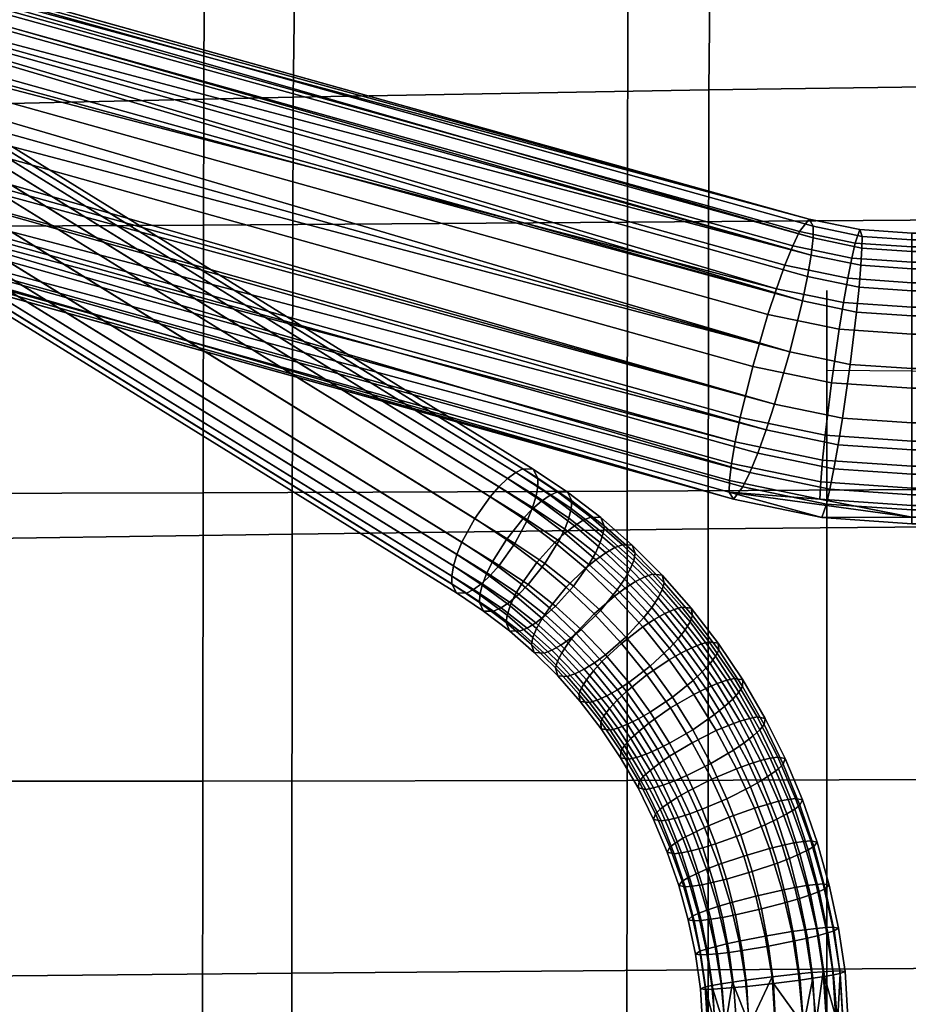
# Model space of a CAD drawing. Header units: millimetres. Extents: x -429 to 429, y -549 to 219.
# Tile 45 of 116: x -130 to -93, y -107 to -67. Entities that reach past the tile are written whole.
import ezdxf

# ---------------------------------------------------------------- set-up
doc = ezdxf.new("R2010")
doc.units = ezdxf.units.MM
doc.header["$MEASUREMENT"] = 0
doc.layers.add('sedak', color=7, linetype='Continuous', true_color=0x727272)
doc.layers.add('Výchozí', color=7, linetype='Continuous', true_color=0x000000)

msp = doc.modelspace()

# ---------------------------------------------------------------- meshes
at = {"layer": 'sedak'}
mesh = msp.add_polyface(dxfattribs=at)
corners = [(-122.32, -123.815, 351.701), (-122.325, -151.875, 351.289), (-139.806, -151.768, 353.009), (-139.798, -123.751, 353.314), (-104.837, -123.849, 350.43), (-104.84, -151.948, 349.929), (-87.358, -123.851, 349.455), (-87.36, -151.988, 348.878), (-69.882, -123.831, 348.739), (-69.883, -152.002, 348.1), (-122.313, -110.533, 352.325), (-139.789, -110.497, 353.887), (-104.833, -110.539, 351.094), (-87.355, -110.516, 350.149), (-69.881, -110.472, 349.455), (-122.304, -97.893, 353.288), (-139.775, -97.893, 354.8), (-104.827, -97.867, 352.093), (-87.352, -97.812, 351.174), (-69.879, -97.74, 350.498), (-122.291, -86.005, 354.635), (-139.756, -86.048, 356.099), (-104.819, -85.938, 353.475), (-87.347, -85.846, 352.578), (-69.877, -85.741, 351.915), (-122.274, -74.976, 356.412), (-139.731, -75.07, 357.827), (-104.808, -74.862, 355.284), (-87.341, -74.727, 354.408), (-69.873, -74.582, 353.753), (-122.251, -64.877, 358.658), (-139.698, -65.032, 360.025), (-104.793, -64.71, 357.562), (-87.332, -64.523, 356.702), (-69.869, -64.333, 356.053), (-122.217, -55.632, 361.387), (-139.652, -55.854, 362.705), (-135.53, -53.693, 419.095), (-152.345, -54.371, 420.592), (-152.701, -70.54, 419.146), (-135.818, -70.089, 417.517), (-118.644, -141.944, 421.274), (-135.91, -141.97, 423.044), (-135.911, -159.946, 424.527), (-118.645, -159.971, 422.681), (-118.641, -123.929, 419.887), (-135.905, -124.018, 421.579), (-118.634, -105.801, 418.523), (-135.894, -105.966, 420.133), (-118.618, -87.708, 417.221), (-135.872, -87.966, 418.746), (-118.582, -69.707, 416.089), (-118.356, -53.104, 417.799), (-101.494, -141.921, 419.783), (-101.495, -159.989, 421.111), (-101.492, -123.856, 418.476), (-101.488, -105.667, 417.195), (-101.478, -87.501, 415.982), (-101.455, -69.401, 414.946), (-101.282, -52.632, 416.775), (-84.573, -141.897, 418.587), (-84.573, -159.997, 419.838), (-84.572, -123.794, 417.36), (-84.569, -105.561, 416.162), (-84.563, -87.339, 415.035), (-84.55, -69.167, 414.091), (-84.42, -52.275, 416.023), (-67.655, -141.875, 417.649), (-67.656, -159.997, 418.827), (-67.655, -123.744, 416.498), (-67.654, -105.478, 415.379), (-67.651, -87.216, 414.333), (-67.644, -68.992, 413.474)]
mesh.append_faces([[corners[k] for k in face] for face in [(0, 1, 2, 3), (4, 5, 1, 0), (6, 7, 5, 4), (8, 9, 7, 6), (10, 0, 3, 11), (12, 4, 0, 10), (13, 6, 4, 12), (14, 8, 6, 13), (15, 10, 11, 16), (17, 12, 10, 15), (18, 13, 12, 17), (19, 14, 13, 18), (20, 15, 16, 21), (22, 17, 15, 20), (23, 18, 17, 22), (24, 19, 18, 23), (25, 20, 21, 26), (27, 22, 20, 25), (28, 23, 22, 27), (29, 24, 23, 28), (30, 25, 26, 31), (32, 27, 25, 30), (33, 28, 27, 32), (34, 29, 28, 33), (35, 30, 31, 36), (37, 38, 39, 40), (41, 42, 43, 44), (45, 46, 42, 41), (47, 48, 46, 45), (49, 50, 48, 47), (51, 40, 50, 49), (52, 37, 40, 51), (53, 41, 44, 54), (55, 45, 41, 53), (56, 47, 45, 55), (57, 49, 47, 56), (58, 51, 49, 57), (59, 52, 51, 58), (60, 53, 54, 61), (62, 55, 53, 60), (63, 56, 55, 62), (64, 57, 56, 63), (65, 58, 57, 64), (66, 59, 58, 65), (67, 60, 61, 68), (69, 62, 60, 67), (70, 63, 62, 69), (71, 64, 63, 70), (72, 65, 64, 71)]])
at = {"layer": 'Výchozí'}
mesh = msp.add_polyface(dxfattribs=at)
corners = [(-109.254, -91.716, 345.501), (-110.321, -90.892, 345.053), (-110.018, -90.754, 344.547), (-108.945, -91.587, 344.998), (-109.664, -91.701, 346.547), (-110.735, -90.881, 346.098), (-109.809, -91.357, 347.607), (-110.905, -90.526, 347.15), (-109.77, -91.053, 348.128), (-110.887, -90.21, 347.666), (-109.647, -90.672, 348.598), (-110.789, -89.812, 348.128), (-109.445, -90.235, 348.985), (-110.616, -89.356, 348.507), (-109.178, -89.771, 349.268), (-110.38, -88.871, 348.781), (-110.807, -89.751, 343.633), (-110.447, -89.409, 343.264), (-109.287, -90.188, 343.737), (-109.667, -90.515, 344.099), (-111.44, -90.145, 344.595), (-111.145, -90, 344.087), (-110.088, -89, 343.001), (-108.903, -89.795, 343.483), (-112.049, -89.768, 346.684), (-111.855, -90.136, 345.64), (-112.05, -89.439, 347.192), (-111.832, -88.552, 348.015), (-111.977, -89.026, 347.646), (-111.626, -88.047, 348.278), (-110.464, -86.17, 348.278), (-111.103, -87.073, 348.477), (-109.798, -87.935, 349.002), (-109.106, -87.068, 348.822), (-110.104, -85.76, 348.015), (-108.722, -86.675, 348.567), (-306.673, 37.294, 264.669), (-306.867, 37.662, 265.714), (-108.696, -85.034, 345.64), (-108.503, -85.402, 344.595), (-306.672, 36.966, 264.161), (-108.501, -85.73, 344.087), (-306.889, 36.078, 263.338), (-306.744, 36.553, 263.707), (-108.574, -86.143, 343.633), (-108.719, -86.618, 343.264), (-307.096, 35.574, 263.075), (-108.925, -87.122, 343.001), (-308.258, 33.696, 263.075), (-307.619, 34.599, 262.876), (-109.448, -88.097, 342.802), (-110.088, -89, 343.001), (-308.618, 33.287, 263.338), (-110.447, -89.409, 343.264), (-309.315, 32.696, 264.161), (-308.978, 32.946, 263.707), (-110.807, -89.751, 343.633), (-111.145, -90, 344.087), (-309.61, 32.551, 264.669), (-111.44, -90.145, 344.595), (-310.219, 32.928, 266.758), (-310.025, 32.561, 265.714), (-111.855, -90.136, 345.64), (-112.049, -89.768, 346.684), (-310.221, 33.257, 267.267), (-112.05, -89.439, 347.192), (-310.003, 34.144, 268.089), (-310.148, 33.67, 267.72), (-111.977, -89.026, 347.646), (-111.832, -88.552, 348.015), (-309.797, 34.649, 268.352), (-111.626, -88.047, 348.278), (-308.634, 36.527, 268.352), (-309.273, 35.624, 268.551), (-111.103, -87.073, 348.477), (-110.464, -86.17, 348.278), (-308.274, 36.936, 268.089), (-110.104, -85.76, 348.015), (-307.577, 37.527, 267.267), (-307.914, 37.277, 267.72), (-109.744, -85.419, 347.646), (-109.407, -85.17, 347.192), (-306.867, 37.662, 265.714), (-307.282, 37.672, 266.758), (-109.112, -85.025, 346.684), (-108.696, -85.034, 345.64)]
mesh.append_faces([[corners[k] for k in face] for face in [(0, 1, 2, 3), (4, 5, 1, 0), (6, 7, 5, 4), (8, 9, 7, 6), (10, 11, 9, 8), (12, 13, 11, 10), (14, 15, 13, 12), (16, 17, 18, 19), (20, 21, 2, 1), (21, 16, 19, 2), (17, 22, 23, 18), (24, 25, 5, 7), (26, 24, 7, 9), (27, 28, 11, 13), (29, 27, 13, 15), (28, 26, 9, 11), (30, 31, 32, 33), (34, 30, 33, 35), (31, 29, 15, 32), (1, 5, 25, 20), (36, 37, 38, 39), (40, 36, 39, 41), (42, 43, 44, 45), (46, 42, 45, 47), (43, 40, 41, 44), (48, 49, 50, 51), (52, 48, 51, 53), (54, 55, 56, 57), (58, 54, 57, 59), (55, 52, 53, 56), (49, 46, 47, 50), (60, 61, 62, 63), (64, 60, 63, 65), (66, 67, 68, 69), (70, 66, 69, 71), (67, 64, 65, 68), (72, 73, 74, 75), (76, 72, 75, 77), (78, 79, 80, 81), (82, 83, 84, 85), (83, 78, 81, 84), (79, 76, 77, 80), (73, 70, 71, 74), (61, 58, 59, 62)]])
mesh = msp.add_polyface(dxfattribs=at)
corners = [(-200.387, -56.88, 360.035), (-163.063, -67.315, 355.767), (-163.047, -68.044, 356.77), (-200.467, -57.582, 361.05), (-162.951, -68.555, 357.868), (-200.237, -55.995, 359.185), (-200.029, -54.989, 358.545), (-100.166, -82.91, 347.124), (-100.374, -83.916, 347.764), (-200.228, -58.379, 364.374), (-200.393, -58.345, 363.561), (-100.441, -86.279, 352.961), (-100.605, -85.502, 349.629), (-100.612, -85.984, 350.739), (-199.509, -52.885, 357.947), (-99.646, -80.806, 346.526), (-100.524, -84.8, 348.615), (-160.966, -59.121, 355.084), (-161.759, -61.118, 353.938), (-198.532, -49.677, 358.647), (-99.019, -78.66, 346.762), (-197.859, -47.917, 360.227), (-160.564, -58.344, 355.961), (-198.184, -48.715, 359.34), (-98.669, -77.598, 347.226), (-97.997, -75.838, 348.806), (-98.321, -76.636, 347.919), (-198.882, -50.739, 358.183), (-197.578, -47.328, 361.246), (-160.193, -57.78, 356.97), (-196.988, -46.932, 364.866), (-196.886, -47.145, 365.613), (-159.233, -57.67, 361.3), (-196.776, -47.875, 367.055), (-196.814, -47.46, 366.35), (-197.1, -46.823, 364.188), (-97.325, -74.733, 351.978), (-197.187, -46.812, 363.399), (-196.774, -48.383, 367.708), (-97.241, -76.211, 356.325), (-97.599, -78.102, 357.815), (-196.985, -50.307, 369.178), (-197.117, -51.018, 369.474), (-199.14, -57.115, 367.826), (-199.399, -57.564, 367.192), (-161.218, -67.105, 364.085), (-196.81, -48.969, 368.289), (-159.19, -59.817, 364.243), (-97.161, -75.509, 355.311), (-198.081, -54.586, 369.535), (-98.746, -82.352, 358.177), (-197.845, -53.863, 369.711), (-98.119, -80.206, 358.413), (-198.334, -55.293, 369.255), (-198.6, -55.964, 368.872), (-161.991, -68.445, 362.199), (-99.769, -85.174, 356.134), (-99.096, -83.414, 357.714), (-99.444, -84.376, 357.02), (-100.441, -86.279, 352.961), (-200.228, -58.379, 364.374), (-197.441, -52.436, 369.772)]
mesh.append_faces([[corners[k] for k in face] for face in [(0, 1, 2, 3), (3, 2, 4, 4), (5, 6, 7, 8), (9, 10, 11, 11), (11, 10, 4, 4), (2, 12, 13, 4), (6, 14, 15, 7), (1, 16, 12, 2), (8, 1, 5, 5), (17, 18, 19, 19), (15, 14, 18, 20), (21, 22, 17, 23), (19, 23, 17, 17), (24, 18, 17, 17), (24, 20, 18, 18), (22, 25, 26, 17), (14, 27, 18, 18), (22, 21, 28, 29), (30, 31, 32, 32), (33, 32, 34, 34), (35, 36, 37, 37), (33, 38, 39, 39), (40, 41, 42, 42), (43, 44, 45, 45), (46, 47, 38, 38), (37, 36, 29, 29), (39, 38, 47, 47), (48, 32, 33, 33), (36, 35, 32, 32), (39, 48, 33, 33), (40, 47, 41, 41), (49, 50, 51, 51), (50, 52, 51, 51), (53, 54, 45, 45), (55, 45, 44, 44), (56, 45, 55, 55), (50, 49, 53, 53), (57, 53, 45, 45), (56, 58, 45, 45), (59, 55, 60, 60), (61, 51, 52, 52), (52, 42, 61, 61)]])
mesh = msp.add_polyface(dxfattribs=at)
corners = [(93.096, -75.583, 353.973), (93.096, -75.311, 351.741), (0, -75.311, 351.741), (0, -75.583, 353.973), (-160.966, -59.121, 355.084), (-98.321, -76.636, 347.919), (-98.669, -77.598, 347.226), (-97.997, -75.838, 348.806), (-160.564, -58.344, 355.961), (-160.193, -57.78, 356.97), (-97.715, -75.248, 349.825), (-97.325, -74.733, 351.978), (-159.233, -57.67, 361.3), (-97.153, -75.027, 354.2), (-97.161, -75.509, 355.311), (-159.19, -59.817, 364.243), (-97.599, -78.102, 357.815), (-97.391, -77.095, 357.175), (-197.117, -51.018, 369.474), (-98.119, -80.206, 358.413), (-97.241, -76.211, 356.325), (-198.334, -55.293, 369.255), (-99.096, -83.414, 357.714), (-98.746, -82.352, 358.177), (-161.218, -67.105, 364.085), (-99.444, -84.376, 357.02), (-98.669, -77.598, 347.226), (-98.321, -76.636, 347.919), (-95.735, -77.17, 347.701), (-95.911, -78.168, 346.993), (-99.019, -78.66, 346.762), (-96.088, -79.266, 346.515), (-97.997, -75.838, 348.806), (-95.571, -76.339, 348.601), (-97.715, -75.248, 349.825), (-95.429, -75.721, 349.632), (-97.325, -74.733, 351.978), (-95.232, -75.165, 351.801), (-93.096, -77.351, 347.627), (-93.096, -78.36, 346.914), (-93.096, -75.88, 349.566), (-93.096, -76.508, 348.531), (-93.096, -75.311, 351.741), (-93.096, -79.47, 346.431), (-95.145, -75.442, 354.031), (-97.153, -75.027, 354.2), (-97.161, -75.509, 355.311), (-95.149, -75.925, 355.141), (-97.241, -76.211, 356.325), (-97.391, -77.095, 357.175), (-95.265, -77.535, 356.996), (-95.189, -76.635, 356.151), (-93.096, -76.066, 355.083), (-93.096, -75.583, 353.973), (-93.096, -77.683, 356.935), (-93.096, -76.779, 356.093), (-95.37, -78.562, 357.627), (-97.599, -78.102, 357.815), (-93.096, -78.718, 357.563), (-98.119, -80.206, 358.413), (-95.633, -80.719, 358.203), (-93.096, -79.47, 346.431), (-93.096, -78.36, 346.914), (0, -78.36, 346.914), (0, -79.47, 346.431), (-93.096, -77.351, 347.627), (-93.096, -76.508, 348.531), (0, -76.508, 348.531), (0, -77.351, 347.627), (-93.096, -75.88, 349.566), (0, -75.88, 349.566), (-93.096, -75.311, 351.741), (0, -75.311, 351.741), (-93.096, -75.583, 353.973), (-93.096, -76.066, 355.083), (0, -76.066, 355.083), (0, -75.583, 353.973), (-93.096, -76.779, 356.093), (0, -76.779, 356.093), (-93.096, -77.683, 356.935), (-93.096, -78.718, 357.563), (0, -78.718, 357.563), (0, -77.683, 356.935)]
mesh.append_faces([[corners[k] for k in face] for face in [(0, 1, 2, 3), (4, 5, 6, 6), (7, 8, 9, 10), (11, 10, 9, 9), (12, 13, 11, 11), (12, 14, 13, 13), (15, 16, 17, 17), (18, 19, 16, 16), (17, 20, 15, 15), (21, 22, 23, 23), (24, 25, 22, 22), (26, 27, 28, 29), (30, 26, 29, 31), (27, 32, 33, 28), (32, 34, 35, 33), (34, 36, 37, 35), (29, 28, 38, 39), (35, 40, 41, 33), (40, 35, 37, 42), (28, 33, 41, 38), (39, 43, 31, 29), (44, 37, 36, 45), (45, 46, 47, 44), (48, 49, 50, 51), (46, 48, 51, 47), (44, 47, 52, 53), (50, 54, 55, 51), (56, 50, 49, 57), (50, 56, 58, 54), (47, 51, 55, 52), (42, 37, 44, 53), (57, 59, 60, 56), (61, 62, 63, 64), (65, 66, 67, 68), (66, 69, 70, 67), (62, 65, 68, 63), (69, 71, 72, 70), (73, 74, 75, 76), (74, 77, 78, 75), (79, 80, 81, 82), (77, 79, 82, 78), (76, 72, 71, 73)]])
mesh = msp.add_polyface(dxfattribs=at)
corners = [(93.096, -80.893, 358.132), (93.096, -78.718, 357.563), (0, -78.718, 357.563), (0, -80.893, 358.132), (-162.951, -68.555, 357.868), (-100.612, -85.984, 350.739), (-100.441, -86.279, 352.961), (-163.063, -67.315, 355.767), (-100.374, -83.916, 347.764), (-100.524, -84.8, 348.615), (-161.991, -68.445, 362.199), (-100.05, -85.763, 355.115), (-99.769, -85.174, 356.134), (-100.441, -86.279, 352.961), (-96.807, -87.03, 352.654), (-100.441, -86.279, 352.961), (-100.612, -85.984, 350.739), (-100.605, -85.502, 349.629), (-100.524, -84.8, 348.615), (-96.849, -85.56, 348.304), (-96.89, -86.27, 349.315), (-93.096, -87.013, 350.318), (-96.774, -84.661, 347.459), (-100.374, -83.916, 347.764), (-96.668, -83.633, 346.829), (-100.166, -82.91, 347.124), (-93.096, -84.912, 347.357), (-93.096, -85.817, 348.199), (-93.096, -86.529, 349.209), (-96.405, -81.476, 346.252), (-99.646, -80.806, 346.526), (-99.019, -78.66, 346.762), (-96.088, -79.266, 346.515), (-93.096, -83.877, 346.729), (-93.096, -81.702, 346.159), (-93.096, -79.47, 346.431), (-98.119, -80.206, 358.413), (-98.746, -82.352, 358.177), (-95.95, -82.93, 357.941), (-95.633, -80.719, 358.203), (-99.096, -83.414, 357.714), (-99.444, -84.376, 357.02), (-96.303, -85.025, 356.755), (-96.127, -84.028, 357.462), (-99.769, -85.174, 356.134), (-96.467, -85.856, 355.854), (-100.05, -85.763, 355.115), (-96.61, -86.475, 354.824), (-100.441, -86.279, 352.961), (-96.807, -87.03, 352.654), (-95.37, -78.562, 357.627), (-93.096, -80.893, 358.132), (-93.096, -78.718, 357.563), (-93.096, -83.125, 357.861), (-93.096, -84.235, 357.378), (-93.096, -85.245, 356.665), (-93.096, -86.715, 354.725), (-93.096, -86.087, 355.76), (-93.096, -85.817, 348.199), (-93.096, -84.912, 347.357), (0, -84.912, 347.357), (0, -85.817, 348.199), (-93.096, -83.877, 346.729), (0, -83.877, 346.729), (-93.096, -86.529, 349.209), (0, -86.529, 349.209), (-93.096, -81.702, 346.159), (-93.096, -79.47, 346.431), (0, -79.47, 346.431), (0, -81.702, 346.159), (-93.096, -78.718, 357.563), (-93.096, -80.893, 358.132), (0, -80.893, 358.132), (0, -78.718, 357.563), (-93.096, -83.125, 357.861), (-93.096, -84.235, 357.378), (0, -84.235, 357.378), (0, -83.125, 357.861), (-93.096, -85.245, 356.665), (0, -85.245, 356.665), (-93.096, -86.087, 355.76), (-93.096, -86.715, 354.725), (0, -86.715, 354.725), (0, -86.087, 355.76)]
mesh.append_faces([[corners[k] for k in face] for face in [(0, 1, 2, 3), (4, 5, 6, 6), (7, 8, 9, 9), (10, 11, 12, 12), (10, 13, 11, 11), (14, 15, 16, 16), (17, 18, 19, 20), (20, 16, 17, 17), (20, 21, 16, 16), (22, 19, 18, 23), (24, 22, 23, 25), (19, 22, 26, 27), (20, 19, 27, 28), (29, 24, 25, 30), (30, 31, 32, 29), (22, 24, 33, 26), (21, 20, 28, 28), (24, 29, 34, 33), (34, 29, 32, 35), (36, 37, 38, 39), (40, 41, 42, 43), (37, 40, 43, 38), (41, 44, 45, 42), (44, 46, 47, 45), (46, 48, 49, 47), (50, 39, 51, 52), (51, 39, 38, 53), (38, 43, 54, 53), (43, 42, 55, 54), (45, 47, 56, 57), (42, 45, 57, 55), (58, 59, 60, 61), (59, 62, 63, 60), (64, 58, 61, 65), (66, 67, 68, 69), (62, 66, 69, 63), (70, 71, 72, 73), (74, 75, 76, 77), (75, 78, 79, 76), (80, 81, 82, 83), (78, 80, 83, 79), (71, 74, 77, 72)]])
mesh = msp.add_polyface(dxfattribs=at)
corners = [(-66.594, -339.781, 352.047), (-66.594, -77.744, 352.047), (-66.594, -335.815, 347.047), (-66.594, -208.5, 347.047), (-66.594, -81.185, 347.047), (-66.594, -339.025, 351.707), (-66.594, -338.303, 351.262), (-66.594, -337.64, 350.715), (-66.594, -337.058, 350.079), (-66.594, -336.575, 349.372), (-66.594, -336.204, 348.616), (-66.594, -335.951, 347.833), (-66.594, -81.182, 347.1), (-66.594, -81.079, 347.846), (-66.594, -80.873, 348.592), (-66.594, -80.562, 349.319), (-66.594, -80.15, 350.006), (-66.594, -79.646, 350.636), (-66.594, -79.065, 351.193), (-66.594, -78.425, 351.666), (-96.594, -142.879, 348.297), (-96.594, -142.879, 349.547), (-96.594, -142.879, 350.797), (-96.594, -142.879, 352.047), (-96.594, -208.562, 348.297), (-96.594, -208.562, 349.547), (-96.594, -208.562, 350.797), (-96.594, -208.562, 352.047), (-96.594, -274.245, 348.297), (-96.594, -274.245, 349.547), (-96.594, -274.245, 350.797), (-96.594, -274.245, 352.047), (-96.594, -339.927, 352.047), (-96.594, -80.954, 347.047), (-96.594, -123.553, 347.047), (-96.594, -166.151, 347.047), (-96.594, -208.749, 347.047), (-96.594, -251.348, 347.047), (-96.594, -293.946, 347.047), (-96.594, -336.544, 347.047), (-96.594, -336.608, 347.606), (-96.594, -336.728, 348.156), (-96.594, -336.901, 348.694), (-96.594, -337.126, 349.213), (-96.594, -337.4, 349.711), (-96.594, -337.721, 350.182), (-96.594, -338.49, 351.033), (-96.594, -339.173, 351.585), (-96.594, -77.677, 352.047), (-96.594, -78.241, 351.711), (-96.594, -78.766, 351.321), (-96.594, -79.208, 350.92), (-96.594, -79.608, 350.48), (-96.594, -79.962, 350.006), (-96.594, -80.267, 349.501), (-96.594, -80.527, 348.951), (-96.594, -80.728, 348.379), (-96.594, -80.868, 347.791), (-96.594, -80.945, 347.192), (-66.594, -335.815, 347.047), (-66.594, -81.185, 347.047), (-96.594, -336.544, 347.047), (-96.594, -80.954, 347.047), (-66.594, -208.5, 347.047), (-96.594, -293.946, 347.047), (-96.594, -251.348, 347.047), (-96.594, -208.749, 347.047), (-96.594, -166.151, 347.047), (-96.594, -123.553, 347.047)]
mesh.append_faces([[corners[k] for k in face] for face in [(3, 9, 10, 10), (3, 11, 2, 2), (10, 11, 3, 3), (16, 8, 9, 9), (5, 1, 0, 0), (8, 17, 7, 7), (7, 18, 6, 6), (6, 19, 5, 5), (3, 15, 9, 9), (3, 4, 12, 12), (3, 14, 15, 15), (3, 13, 14, 14), (3, 12, 13, 13), (8, 16, 17, 17), (5, 19, 1, 1), (6, 18, 19, 19), (7, 17, 18, 18), (9, 15, 16, 16), (25, 21, 20, 24), (26, 22, 21, 25), (27, 23, 22, 26), (29, 25, 24, 28), (30, 26, 25, 29), (31, 27, 26, 30), (20, 56, 57, 57), (55, 21, 54, 54), (55, 56, 20, 20), (58, 33, 34, 34), (34, 20, 57, 57), (35, 20, 34, 34), (58, 34, 57, 57), (20, 21, 55, 55), (22, 50, 51, 51), (23, 48, 49, 49), (49, 50, 23, 23), (22, 53, 21, 21), (54, 21, 53, 53), (50, 22, 23, 23), (53, 22, 52, 52), (52, 22, 51, 51), (24, 20, 35, 36), (24, 36, 37, 37), (37, 28, 24, 24), (28, 37, 38, 38), (40, 38, 39, 39), (41, 42, 28, 28), (40, 41, 28, 28), (40, 28, 38, 38), (42, 29, 28, 28), (45, 30, 29, 29), (42, 43, 29, 29), (30, 47, 31, 31), (43, 44, 29, 29), (29, 44, 45, 45), (31, 47, 32, 32), (30, 46, 47, 47), (30, 45, 46, 46), (64, 59, 61, 61), (60, 63, 67, 68), (63, 59, 64, 65), (63, 65, 66, 66), (60, 68, 62, 62), (63, 66, 67, 67)]])
mesh = msp.add_polyface(dxfattribs=at)
corners = [(-107.033, -89.853, 343.783), (-108.211, -88.929, 343.303), (-107.63, -87.992, 343.523), (-106.396, -88.959, 344.019), (-107.777, -90.678, 343.948), (-108.903, -89.795, 343.483), (-108.183, -91.052, 344.197), (-109.287, -90.188, 343.737), (-108.581, -91.362, 344.553), (-109.667, -90.515, 344.099), (-108.945, -91.587, 344.998), (-110.018, -90.754, 344.547), (-108.541, -88.877, 349.504), (-109.798, -87.935, 349.002), (-110.38, -88.871, 348.781), (-109.178, -89.771, 349.268), (-107.797, -88.052, 349.338), (-109.106, -87.068, 348.822), (-107.391, -87.678, 349.09), (-108.722, -86.675, 348.567), (-106.993, -87.368, 348.734), (-108.343, -86.348, 348.206), (-106.629, -87.143, 348.289), (-107.991, -86.109, 347.757), (-106.32, -87.013, 347.786), (-107.688, -85.971, 347.252), (-107.14, -91.994, 344.639), (-106.713, -91.643, 344.395), (-107.554, -92.285, 344.992), (-107.929, -92.495, 345.435), (-108.243, -92.614, 345.937), (-109.254, -91.716, 345.501), (-108.645, -92.592, 346.985), (-109.664, -91.701, 346.547), (-108.764, -92.259, 348.051), (-109.809, -91.357, 347.607), (-108.703, -91.968, 348.577), (-109.77, -91.053, 348.128), (-108.554, -91.603, 349.052), (-109.647, -90.672, 348.598), (-108.323, -91.187, 349.445), (-109.445, -90.235, 348.985), (-108.027, -90.746, 349.734), (-107.334, -89.899, 349.982), (-106.542, -89.119, 349.827), (-106.974, -93.474, 345.855), (-106.59, -93.281, 345.413), (-107.291, -93.581, 346.358), (-107.683, -93.551, 347.409), (-107.773, -93.229, 348.48), (-107.69, -92.951, 349.009), (-107.515, -92.605, 349.489), (-107.256, -92.211, 349.886), (-106.931, -91.795, 350.18), (-106.808, -94.304, 348.905), (-106.75, -94.613, 347.829), (-106.702, -94.041, 349.437), (-108.503, -85.402, 344.595), (-108.696, -85.034, 345.64), (-107.275, -85.982, 346.207), (-107.104, -86.337, 345.154), (-108.501, -85.73, 344.087), (-107.122, -86.653, 344.639), (-108.719, -86.618, 343.264), (-108.574, -86.143, 343.633), (-107.22, -87.051, 344.176), (-107.394, -87.507, 343.797), (-108.925, -87.122, 343.001), (-109.448, -88.097, 342.802), (-110.088, -89, 343.001), (-109.407, -85.17, 347.192), (-109.744, -85.419, 347.646), (-108.696, -85.034, 345.64), (-109.112, -85.025, 346.684), (-107.275, -85.982, 346.207), (-110.104, -85.76, 348.015)]
mesh.append_faces([[corners[k] for k in face] for face in [(0, 1, 2, 3), (4, 5, 1, 0), (6, 7, 5, 4), (8, 9, 7, 6), (10, 11, 9, 8), (12, 13, 14, 15), (16, 17, 13, 12), (18, 19, 17, 16), (20, 21, 19, 18), (22, 23, 21, 20), (24, 25, 23, 22), (26, 6, 4, 27), (28, 8, 6, 26), (29, 10, 8, 28), (30, 31, 10, 29), (32, 33, 31, 30), (34, 35, 33, 32), (36, 37, 35, 34), (38, 39, 37, 36), (40, 41, 39, 38), (42, 15, 41, 40), (43, 12, 15, 42), (44, 16, 12, 43), (45, 29, 28, 46), (47, 30, 29, 45), (48, 32, 30, 47), (49, 34, 32, 48), (50, 36, 34, 49), (51, 38, 36, 50), (52, 40, 38, 51), (53, 42, 40, 52), (54, 49, 48, 55), (56, 50, 49, 54), (57, 58, 59, 60), (61, 57, 60, 62), (63, 64, 65, 66), (64, 61, 62, 65), (67, 63, 66, 2), (68, 67, 2, 1), (69, 68, 1, 5), (70, 71, 21, 23), (72, 73, 25, 74), (73, 70, 23, 25), (71, 75, 19, 21)]])
mesh = msp.add_polyface(dxfattribs=at)
corners = [(-105.765, -87.373, 345.68), (-107.104, -86.337, 345.154), (-107.275, -85.982, 346.207), (-105.91, -87.029, 346.739), (-105.804, -87.677, 345.159), (-107.122, -86.653, 344.639), (-105.927, -88.058, 344.689), (-107.22, -87.051, 344.176), (-106.129, -88.495, 344.302), (-107.394, -87.507, 343.797), (-106.396, -88.959, 344.019), (-107.63, -87.992, 343.523), (-105.91, -87.029, 346.739), (-107.275, -85.982, 346.207), (-107.688, -85.971, 347.252), (-106.32, -87.013, 347.786), (-104.491, -88.503, 346.171), (-104.61, -88.17, 347.237), (-104.552, -88.794, 345.645), (-104.701, -89.158, 345.17), (-104.932, -89.574, 344.777), (-105.228, -90.015, 344.488), (-105.921, -90.863, 344.24), (-107.033, -89.853, 343.783), (-106.713, -91.643, 344.395), (-107.777, -90.678, 343.948), (-106.115, -88.767, 349.583), (-107.391, -87.678, 349.09), (-107.797, -88.052, 349.338), (-106.542, -89.119, 349.827), (-105.701, -88.477, 349.23), (-106.993, -87.368, 348.734), (-105.326, -88.266, 348.787), (-106.629, -87.143, 348.289), (-105.012, -88.148, 348.285), (-104.61, -88.17, 347.237), (-103.29, -89.721, 346.626), (-103.379, -89.399, 347.697), (-103.372, -89.999, 346.097), (-103.547, -90.345, 345.617), (-103.806, -90.739, 345.22), (-104.131, -91.155, 344.927), (-104.877, -91.953, 344.671), (-105.715, -92.683, 344.821), (-106.161, -93.011, 345.062), (-107.14, -91.994, 344.639), (-106.59, -93.281, 345.413), (-107.554, -92.285, 344.992), (-106.185, -90.998, 350.435), (-107.334, -89.899, 349.982), (-108.027, -90.746, 349.734), (-106.931, -91.795, 350.18), (-105.347, -90.267, 350.286), (-104.901, -89.939, 350.044), (-104.472, -89.67, 349.693), (-104.088, -89.476, 349.251), (-103.771, -89.369, 348.748), (-103.379, -89.399, 347.697), (-103.076, -92.416, 345.348), (-102.722, -92.027, 345.644), (-103.875, -93.158, 345.089), (-104.757, -93.834, 345.236), (-105.858, -92.957, 350.616), (-107.256, -92.211, 349.886), (-106.212, -93.346, 350.32), (-105.06, -92.215, 350.876), (-104.178, -91.539, 350.729), (-103.714, -91.237, 350.488), (-103.272, -90.99, 350.137), (-102.881, -90.816, 349.694), (-103.084, -92.89, 351.138), (-104.006, -93.508, 351.286)]
mesh.append_faces([[corners[k] for k in face] for face in [(0, 1, 2, 3), (4, 5, 1, 0), (6, 7, 5, 4), (8, 9, 7, 6), (10, 11, 9, 8), (12, 13, 14, 15), (16, 0, 3, 17), (18, 4, 0, 16), (19, 6, 4, 18), (20, 8, 6, 19), (21, 10, 8, 20), (22, 23, 10, 21), (24, 25, 23, 22), (26, 27, 28, 29), (30, 31, 27, 26), (32, 33, 31, 30), (34, 15, 33, 32), (35, 12, 15, 34), (36, 16, 17, 37), (38, 18, 16, 36), (39, 19, 18, 38), (40, 20, 19, 39), (41, 21, 20, 40), (42, 22, 21, 41), (43, 24, 22, 42), (44, 45, 24, 43), (46, 47, 45, 44), (48, 49, 50, 51), (52, 29, 49, 48), (53, 26, 29, 52), (54, 30, 26, 53), (55, 32, 30, 54), (56, 34, 32, 55), (57, 35, 34, 56), (58, 41, 40, 59), (60, 42, 41, 58), (61, 43, 42, 60), (62, 51, 63, 64), (65, 48, 51, 62), (66, 52, 48, 65), (67, 53, 52, 66), (68, 54, 53, 67), (69, 55, 54, 68), (70, 66, 65, 71)]])
mesh = msp.add_polyface(dxfattribs=at)
corners = [(0, -330.129, 349.705), (0, -329.708, 351.913), (90.378, -329.708, 351.913), (90.378, -330.129, 349.705), (0, -330.686, 348.63), (90.378, -330.686, 348.63), (0, -332.425, 346.891), (0, -331.465, 347.671), (90.378, -331.465, 347.671), (90.378, -332.425, 346.891), (0, -330.686, 355.197), (0, -331.465, 356.156), (90.378, -331.465, 356.156), (90.378, -330.686, 355.197), (0, -329.708, 351.913), (0, -330.129, 354.122), (90.378, -330.129, 354.122), (90.378, -329.708, 351.913), (0, -332.425, 356.935), (90.378, -332.425, 356.935), (0, -329.708, 351.913), (0, -330.129, 349.705), (-90.378, -330.129, 349.705), (-90.378, -329.708, 351.913), (0, -330.686, 348.63), (-90.378, -330.686, 348.63), (0, -331.465, 347.671), (0, -332.425, 346.891), (-90.378, -332.425, 346.891), (-90.378, -331.465, 347.671), (0, -332.425, 356.935), (0, -331.465, 356.156), (-90.378, -331.465, 356.156), (-90.378, -332.425, 356.935), (0, -330.686, 355.197), (0, -330.129, 354.122), (-90.378, -330.129, 354.122), (-90.378, -330.686, 355.197), (0, -329.708, 351.913), (-90.378, -329.708, 351.913), (-98.595, -331.367, 350.199), (-98.46, -330.925, 352.4), (-94.445, -330.01, 352.034), (-94.513, -330.437, 349.828), (-102.462, -332.895, 350.81), (-102.263, -332.428, 353.001), (-98.558, -331.918, 349.122), (-94.495, -330.992, 348.752), (-102.407, -333.439, 349.731), (-98.442, -332.68, 348.156), (-94.436, -331.767, 347.791), (-98.251, -333.61, 347.365), (-94.34, -332.719, 347.009), (-97.446, -332.53, 356.581), (-97.073, -333.433, 357.338), (-93.748, -332.675, 357.035), (-93.935, -331.73, 356.262), (-97.787, -331.802, 355.643), (-94.107, -330.963, 355.307), (-98.077, -331.289, 354.585), (-94.253, -330.417, 354.237), (-101.7, -332.721, 355.158), (-101.274, -333.18, 356.194), (-98.46, -330.925, 352.4), (-94.445, -330.01, 352.034), (-102.263, -332.428, 353.001), (-90.378, -329.708, 351.913), (-90.378, -330.129, 349.705), (-90.378, -330.686, 348.63), (-90.378, -332.425, 346.891), (-90.378, -331.465, 347.671), (-90.378, -331.465, 356.156), (-90.378, -332.425, 356.935), (-90.378, -330.686, 355.197), (-90.378, -330.129, 354.122), (-90.378, -329.708, 351.913), (-100.612, -85.984, 350.739), (-93.096, -87.013, 350.318), (-96.807, -87.03, 352.654), (-93.096, -87.284, 352.55), (-96.61, -86.475, 354.824), (-96.807, -87.03, 352.654), (-93.096, -87.284, 352.55), (-93.096, -86.715, 354.725), (-93.096, -87.284, 352.55), (-93.096, -87.013, 350.318), (0, -87.013, 350.318), (0, -87.284, 352.55), (-93.096, -86.529, 349.209), (0, -86.529, 349.209), (-93.096, -86.715, 354.725), (-93.096, -87.284, 352.55), (0, -87.284, 352.55), (0, -86.715, 354.725)]
mesh.append_faces([[corners[k] for k in face] for face in [(0, 1, 2, 3), (4, 0, 3, 5), (6, 7, 8, 9), (7, 4, 5, 8), (10, 11, 12, 13), (14, 15, 16, 17), (15, 10, 13, 16), (11, 18, 19, 12), (20, 21, 22, 23), (21, 24, 25, 22), (26, 27, 28, 29), (24, 26, 29, 25), (30, 31, 32, 33), (34, 35, 36, 37), (35, 38, 39, 36), (31, 34, 37, 32), (40, 41, 42, 43), (44, 45, 41, 40), (46, 40, 43, 47), (48, 44, 40, 46), (49, 46, 47, 50), (51, 49, 50, 52), (53, 54, 55, 56), (57, 53, 56, 58), (59, 57, 58, 60), (61, 62, 57, 59), (63, 59, 60, 64), (65, 61, 59, 63), (66, 67, 43, 42), (67, 68, 47, 43), (69, 52, 50, 70), (68, 70, 50, 47), (71, 56, 55, 72), (73, 74, 60, 58), (74, 75, 64, 60), (73, 58, 56, 71), (76, 77, 78, 78), (77, 79, 78, 78), (80, 81, 82, 83), (84, 85, 86, 87), (85, 88, 89, 86), (90, 91, 92, 93)]])
mesh = msp.add_polyface(dxfattribs=at)
corners = [(-102.127, -91.069, 347.06), (-103.29, -89.721, 346.626), (-103.379, -89.399, 347.697), (-102.184, -90.76, 348.135), (-102.232, -91.332, 346.527), (-103.372, -89.999, 346.097), (-102.434, -91.658, 346.045), (-103.547, -90.345, 345.617), (-102.722, -92.027, 345.644), (-103.806, -90.739, 345.22), (-102.563, -90.721, 349.19), (-103.771, -89.369, 348.748), (-104.088, -89.476, 349.251), (-102.881, -90.816, 349.694), (-102.184, -90.76, 348.135), (-103.379, -89.399, 347.697), (-101.051, -92.497, 347.453), (-101.076, -92.202, 348.534), (-101.18, -92.744, 346.918), (-101.408, -93.048, 346.434), (-101.725, -93.391, 346.032), (-102.107, -93.751, 345.735), (-103.076, -92.416, 345.348), (-102.955, -94.434, 345.475), (-103.875, -93.158, 345.089), (-102.605, -92.616, 350.896), (-103.714, -91.237, 350.488), (-104.178, -91.539, 350.729), (-103.084, -92.89, 351.138), (-102.152, -92.393, 350.543), (-103.272, -90.99, 350.137), (-101.756, -92.237, 350.099), (-101.438, -92.156, 349.592), (-101.076, -92.202, 348.534), (-100.068, -93.998, 347.807), (-100.059, -93.72, 348.891), (-100.22, -94.227, 347.27), (-100.474, -94.508, 346.785), (-100.817, -94.823, 346.383), (-101.225, -95.152, 346.086), (-102.12, -95.774, 345.827), (-103.078, -96.333, 345.978), (-103.877, -95.053, 345.622), (-102.072, -94.316, 351.512), (-104.006, -93.508, 351.286), (-103.031, -94.875, 351.664), (-101.579, -94.07, 351.268), (-101.118, -93.872, 350.912), (-100.718, -93.736, 350.464), (-100.403, -93.667, 349.955), (-100.059, -93.72, 348.891), (-99.181, -95.564, 348.12), (-99.138, -95.306, 349.208), (-99.355, -95.774, 347.583), (-99.634, -96.029, 347.097), (-100.002, -96.314, 346.695), (-100.436, -96.611, 346.399), (-101.372, -97.169, 346.145), (-102.139, -96.31, 352.007), (-103.925, -95.497, 351.405), (-103.075, -96.868, 351.753), (-101.148, -95.812, 351.85), (-100.644, -95.595, 351.602), (-100.176, -95.422, 351.242), (-99.774, -95.304, 350.791), (-99.463, -95.248, 350.278), (-99.138, -95.306, 349.208), (-98.619, -96.9, 350.561), (-98.926, -96.945, 351.078), (-98.315, -96.959, 349.486)]
mesh.append_faces([[corners[k] for k in face] for face in [(0, 1, 2, 3), (4, 5, 1, 0), (6, 7, 5, 4), (8, 9, 7, 6), (10, 11, 12, 13), (14, 15, 11, 10), (16, 0, 3, 17), (18, 4, 0, 16), (19, 6, 4, 18), (20, 8, 6, 19), (21, 22, 8, 20), (23, 24, 22, 21), (25, 26, 27, 28), (29, 30, 26, 25), (31, 13, 30, 29), (32, 10, 13, 31), (33, 14, 10, 32), (34, 16, 17, 35), (36, 18, 16, 34), (37, 19, 18, 36), (38, 20, 19, 37), (39, 21, 20, 38), (40, 23, 21, 39), (41, 42, 23, 40), (43, 28, 44, 45), (46, 25, 28, 43), (47, 29, 25, 46), (48, 31, 29, 47), (49, 32, 31, 48), (50, 33, 32, 49), (51, 34, 35, 52), (53, 36, 34, 51), (54, 37, 36, 53), (55, 38, 37, 54), (56, 39, 38, 55), (57, 40, 39, 56), (58, 45, 59, 60), (61, 43, 45, 58), (62, 46, 43, 61), (63, 47, 46, 62), (64, 48, 47, 63), (65, 49, 48, 64), (66, 50, 49, 65), (67, 65, 64, 68), (69, 66, 65, 67)]])
mesh = msp.add_polyface(dxfattribs=at)
corners = [(-105.22, -94.135, 345.477), (-106.161, -93.011, 345.062), (-105.715, -92.683, 344.821), (-104.757, -93.834, 345.236), (-105.662, -94.382, 345.828), (-106.59, -93.281, 345.413), (-106.054, -94.557, 346.271), (-106.974, -93.474, 345.855), (-106.372, -94.651, 346.775), (-107.291, -93.581, 346.358), (-106.75, -94.613, 347.829), (-107.683, -93.551, 347.409), (-106.5, -93.715, 349.92), (-107.515, -92.605, 349.489), (-107.69, -92.951, 349.009), (-106.702, -94.041, 349.437), (-106.212, -93.346, 350.32), (-107.256, -92.211, 349.886), (-103.877, -95.053, 345.622), (-103.875, -93.158, 345.089), (-102.955, -94.434, 345.475), (-104.356, -95.327, 345.864), (-104.809, -95.55, 346.217), (-105.205, -95.705, 346.662), (-105.522, -95.786, 347.168), (-105.885, -95.74, 348.227), (-105.909, -95.446, 349.307), (-106.808, -94.304, 348.905), (-105.781, -95.199, 349.842), (-105.552, -94.895, 350.327), (-105.236, -94.552, 350.728), (-104.854, -94.192, 351.026), (-105.858, -92.957, 350.616), (-104.006, -93.508, 351.286), (-105.06, -92.215, 350.876), (-103.571, -96.578, 346.223), (-103.078, -96.333, 345.978), (-104.032, -96.776, 346.579), (-104.432, -96.913, 347.026), (-104.747, -96.981, 347.536), (-105.091, -96.929, 348.6), (-105.082, -96.651, 349.684), (-104.93, -96.421, 350.22), (-104.676, -96.141, 350.706), (-104.333, -95.826, 351.108), (-103.925, -95.497, 351.405), (-103.031, -94.875, 351.664), (-103.335, -98.057, 346.91), (-102.867, -97.883, 346.55), (-103.736, -98.174, 347.361), (-104.048, -98.23, 347.874), (-104.373, -98.173, 348.944), (-104.33, -97.914, 350.032), (-104.156, -97.704, 350.569), (-103.877, -97.45, 351.055), (-103.508, -97.165, 351.457), (-103.075, -96.868, 351.753), (-103.425, -99.534, 348.182), (-103.119, -99.489, 347.665), (-103.73, -99.475, 349.258), (-103.654, -99.239, 350.35), (-103.458, -99.05, 350.887), (-103.156, -98.823, 351.373)]
mesh.append_faces([[corners[k] for k in face] for face in [(0, 1, 2, 3), (4, 5, 1, 0), (6, 7, 5, 4), (8, 9, 7, 6), (10, 11, 9, 8), (12, 13, 14, 15), (16, 17, 13, 12), (18, 3, 19, 20), (21, 0, 3, 18), (22, 4, 0, 21), (23, 6, 4, 22), (24, 8, 6, 23), (25, 10, 8, 24), (26, 27, 10, 25), (28, 15, 27, 26), (29, 12, 15, 28), (30, 16, 12, 29), (31, 32, 16, 30), (33, 34, 32, 31), (35, 21, 18, 36), (37, 22, 21, 35), (38, 23, 22, 37), (39, 24, 23, 38), (40, 25, 24, 39), (41, 26, 25, 40), (42, 28, 26, 41), (43, 29, 28, 42), (44, 30, 29, 43), (45, 31, 30, 44), (46, 33, 31, 45), (47, 37, 35, 48), (49, 38, 37, 47), (50, 39, 38, 49), (51, 40, 39, 50), (52, 41, 40, 51), (53, 42, 41, 52), (54, 43, 42, 53), (55, 44, 43, 54), (56, 45, 44, 55), (57, 50, 49, 58), (59, 51, 50, 57), (60, 52, 51, 59), (61, 53, 52, 60), (62, 54, 53, 61)]])
mesh = msp.add_polyface(dxfattribs=at)
corners = [(-102.362, -97.666, 346.302), (-103.078, -96.333, 345.978), (-102.12, -95.774, 345.827), (-101.372, -97.169, 346.145), (-102.867, -97.883, 346.55), (-103.571, -96.578, 346.223), (-98.391, -97.195, 348.394), (-99.181, -95.564, 348.12), (-99.138, -95.306, 349.208), (-98.315, -96.959, 349.486), (-98.586, -97.383, 347.856), (-99.355, -95.774, 347.583), (-98.888, -97.611, 347.37), (-99.634, -96.029, 347.097), (-99.281, -97.864, 346.97), (-100.002, -96.314, 346.695), (-99.737, -98.127, 346.676), (-100.436, -96.611, 346.399), (-100.712, -98.618, 346.427), (-101.73, -99.053, 346.592), (-102.244, -99.241, 346.845), (-102.717, -99.39, 347.209), (-103.335, -98.057, 346.91), (-103.119, -99.489, 347.665), (-103.736, -98.174, 347.361), (-102.763, -98.57, 351.774), (-103.508, -97.165, 351.457), (-103.877, -97.45, 351.055), (-103.156, -98.823, 351.373), (-102.307, -98.307, 352.067), (-103.075, -96.868, 351.753), (-101.332, -97.816, 352.316), (-102.139, -96.31, 352.007), (-100.314, -97.381, 352.151), (-101.148, -95.812, 351.85), (-99.8, -97.193, 351.898), (-100.644, -95.595, 351.602), (-99.327, -97.044, 351.534), (-100.176, -95.422, 351.242), (-98.926, -96.945, 351.078), (-99.774, -95.304, 350.791), (-97.704, -98.876, 348.627), (-97.597, -98.666, 349.722), (-97.92, -99.041, 348.089), (-98.243, -99.239, 347.604), (-98.658, -99.459, 347.205), (-99.134, -99.686, 346.914), (-100.143, -100.108, 346.673), (-101.186, -100.48, 346.846), (-102.846, -100.448, 351.17), (-103.458, -99.05, 350.887), (-103.654, -99.239, 350.35), (-103.061, -100.613, 350.632), (-102.522, -100.249, 351.655), (-102.108, -100.03, 352.054), (-101.631, -99.803, 352.345), (-100.622, -99.38, 352.587), (-99.58, -99.009, 352.413), (-99.058, -98.849, 352.155), (-98.582, -98.724, 351.786), (-98.182, -98.642, 351.325), (-97.88, -98.608, 350.804), (-98.619, -96.9, 350.561), (-97.597, -98.666, 349.722), (-98.315, -96.959, 349.486), (-97.128, -100.583, 348.82), (-96.992, -100.402, 349.918), (-97.361, -100.723, 348.282), (-98.429, -100.542, 352.371), (-98.956, -100.673, 352.633), (-97.95, -100.44, 351.996), (-97.552, -100.374, 351.531), (-97.256, -100.348, 351.005), (-96.992, -100.402, 349.918)]
mesh.append_faces([[corners[k] for k in face] for face in [(0, 1, 2, 3), (4, 5, 1, 0), (6, 7, 8, 9), (10, 11, 7, 6), (12, 13, 11, 10), (14, 15, 13, 12), (16, 17, 15, 14), (18, 3, 17, 16), (19, 0, 3, 18), (20, 4, 0, 19), (21, 22, 4, 20), (23, 24, 22, 21), (25, 26, 27, 28), (29, 30, 26, 25), (31, 32, 30, 29), (33, 34, 32, 31), (35, 36, 34, 33), (37, 38, 36, 35), (39, 40, 38, 37), (41, 6, 9, 42), (43, 10, 6, 41), (44, 12, 10, 43), (45, 14, 12, 44), (46, 16, 14, 45), (47, 18, 16, 46), (48, 19, 18, 47), (49, 50, 51, 52), (53, 28, 50, 49), (54, 25, 28, 53), (55, 29, 25, 54), (56, 31, 29, 55), (57, 33, 31, 56), (58, 35, 33, 57), (59, 37, 35, 58), (60, 39, 37, 59), (61, 62, 39, 60), (63, 64, 62, 61), (65, 41, 42, 66), (67, 43, 41, 65), (68, 58, 57, 69), (70, 59, 58, 68), (71, 60, 59, 70), (72, 61, 60, 71), (73, 63, 61, 72)]])
mesh = msp.add_polyface(dxfattribs=at)
corners = [(-101.707, -100.639, 347.104), (-102.244, -99.241, 346.845), (-101.73, -99.053, 346.592), (-101.186, -100.48, 346.846), (-102.183, -100.764, 347.473), (-102.717, -99.39, 347.209), (-102.584, -100.846, 347.934), (-103.119, -99.489, 347.665), (-102.885, -100.881, 348.455), (-103.425, -99.534, 348.182), (-103.169, -100.823, 349.537), (-103.73, -99.475, 349.258), (-103.061, -100.613, 350.632), (-103.654, -99.239, 350.35), (-100.732, -101.927, 347.061), (-100.143, -100.108, 346.673), (-99.67, -101.619, 346.878), (-101.259, -102.059, 347.323), (-101.737, -102.161, 347.698), (-102.136, -102.226, 348.163), (-102.432, -102.253, 348.689), (-102.696, -102.198, 349.776), (-102.56, -102.018, 350.874), (-102.326, -101.877, 351.412), (-102.846, -100.448, 351.17), (-101.983, -101.71, 351.896), (-102.522, -100.249, 351.655), (-101.55, -101.525, 352.293), (-102.108, -100.03, 352.054), (-101.055, -101.334, 352.581), (-101.631, -99.803, 352.345), (-100.018, -100.981, 352.816), (-100.622, -99.38, 352.587), (-100.364, -103.402, 347.237), (-99.286, -103.157, 347.046), (-100.895, -103.505, 347.505), (-101.375, -103.585, 347.884), (-101.771, -103.635, 348.354), (-102.061, -103.654, 348.883), (-102.308, -103.607, 349.976), (-102.146, -103.459, 351.076), (-101.897, -103.345, 351.615), (-101.538, -103.209, 352.097), (-101.089, -103.06, 352.492), (-100.579, -102.908, 352.777), (-99.517, -102.626, 353.005), (-100.62, -104.947, 347.644), (-100.086, -104.87, 347.372), (-101.1, -105.006, 348.028), (-101.494, -105.042, 348.502), (-101.78, -105.055, 349.034), (-102.011, -105.017, 350.132), (-101.829, -104.904, 351.234), (-101.568, -104.817, 351.772), (-101.196, -104.715, 352.253), (-100.733, -104.602, 352.646), (-100.211, -104.488, 352.929), (-99.131, -104.276, 353.15), (-100.95, -106.244, 352.366), (-101.331, -106.313, 351.886), (-100.478, -106.17, 352.758), (-99.947, -106.093, 353.038)]
mesh.append_faces([[corners[k] for k in face] for face in [(0, 1, 2, 3), (4, 5, 1, 0), (6, 7, 5, 4), (8, 9, 7, 6), (10, 11, 9, 8), (12, 13, 11, 10), (14, 3, 15, 16), (17, 0, 3, 14), (18, 4, 0, 17), (19, 6, 4, 18), (20, 8, 6, 19), (21, 10, 8, 20), (22, 12, 10, 21), (23, 24, 12, 22), (25, 26, 24, 23), (27, 28, 26, 25), (29, 30, 28, 27), (31, 32, 30, 29), (33, 14, 16, 34), (35, 17, 14, 33), (36, 18, 17, 35), (37, 19, 18, 36), (38, 20, 19, 37), (39, 21, 20, 38), (40, 22, 21, 39), (41, 23, 22, 40), (42, 25, 23, 41), (43, 27, 25, 42), (44, 29, 27, 43), (45, 31, 29, 44), (46, 35, 33, 47), (48, 36, 35, 46), (49, 37, 36, 48), (50, 38, 37, 49), (51, 39, 38, 50), (52, 40, 39, 51), (53, 41, 40, 52), (54, 42, 41, 53), (55, 43, 42, 54), (56, 44, 43, 55), (57, 45, 44, 56), (58, 54, 53, 59), (60, 55, 54, 58), (61, 56, 55, 60)]])
mesh = msp.add_polyface(dxfattribs=at)
corners = [(-97.704, -100.891, 347.798), (-98.243, -99.239, 347.604), (-97.92, -99.041, 348.089), (-97.361, -100.723, 348.282), (-98.137, -101.076, 347.401), (-98.658, -99.459, 347.205), (-98.632, -101.266, 347.113), (-99.134, -99.686, 346.914), (-99.67, -101.619, 346.878), (-100.143, -100.108, 346.673), (-98.956, -100.673, 352.633), (-99.58, -99.009, 352.413), (-100.622, -99.38, 352.587), (-100.018, -100.981, 352.816), (-96.657, -102.324, 348.974), (-97.128, -100.583, 348.82), (-96.992, -100.402, 349.918), (-96.495, -102.176, 350.074), (-96.906, -102.438, 348.436), (-97.265, -102.573, 347.953), (-97.715, -102.722, 347.558), (-98.225, -102.875, 347.273), (-99.286, -103.157, 347.046), (-98.439, -102.381, 352.813), (-99.517, -102.626, 353.005), (-97.908, -102.277, 352.546), (-98.429, -100.542, 352.371), (-97.428, -102.198, 352.167), (-97.95, -100.44, 351.996), (-97.032, -102.147, 351.697), (-97.552, -100.374, 351.531), (-96.742, -102.128, 351.167), (-97.256, -100.348, 351.005), (-96.495, -102.176, 350.074), (-96.992, -100.402, 349.918), (-96.298, -104.06, 349.089), (-96.116, -103.947, 350.191), (-96.56, -104.147, 348.551), (-96.932, -104.249, 348.07), (-97.395, -104.361, 347.677), (-97.916, -104.476, 347.394), (-98.997, -104.688, 347.173), (-100.086, -104.87, 347.372), (-100.364, -103.402, 347.237), (-98.042, -104.094, 352.951), (-99.131, -104.276, 353.15), (-97.507, -104.017, 352.679), (-97.027, -103.958, 352.295), (-96.634, -103.922, 351.821), (-96.348, -103.909, 351.289), (-96.116, -103.947, 350.191), (-96.044, -105.815, 349.169), (-95.846, -105.739, 350.273), (-96.314, -105.873, 348.632), (-96.696, -105.941, 348.151), (-97.168, -106.016, 347.76), (-97.699, -106.092, 347.479), (-98.792, -106.233, 347.264), (-99.89, -106.353, 347.469), (-98.854, -105.953, 353.253), (-100.211, -104.488, 352.929), (-99.947, -106.093, 353.038), (-97.756, -105.833, 353.048), (-97.22, -105.782, 352.773), (-96.74, -105.744, 352.386), (-96.348, -105.72, 351.909), (-96.066, -105.712, 351.374), (-95.846, -105.739, 350.273)]
mesh.append_faces([[corners[k] for k in face] for face in [(0, 1, 2, 3), (4, 5, 1, 0), (6, 7, 5, 4), (8, 9, 7, 6), (10, 11, 12, 13), (14, 15, 16, 17), (18, 3, 15, 14), (19, 0, 3, 18), (20, 4, 0, 19), (21, 6, 4, 20), (22, 8, 6, 21), (23, 10, 13, 24), (25, 26, 10, 23), (27, 28, 26, 25), (29, 30, 28, 27), (31, 32, 30, 29), (33, 34, 32, 31), (35, 14, 17, 36), (37, 18, 14, 35), (38, 19, 18, 37), (39, 20, 19, 38), (40, 21, 20, 39), (41, 22, 21, 40), (42, 43, 22, 41), (44, 23, 24, 45), (46, 25, 23, 44), (47, 27, 25, 46), (48, 29, 27, 47), (49, 31, 29, 48), (50, 33, 31, 49), (51, 35, 36, 52), (53, 37, 35, 51), (54, 38, 37, 53), (55, 39, 38, 54), (56, 40, 39, 55), (57, 41, 40, 56), (58, 42, 41, 57), (59, 45, 60, 61), (62, 44, 45, 59), (63, 46, 44, 62), (64, 47, 46, 63), (65, 48, 47, 64), (66, 49, 48, 65), (67, 50, 49, 66)]])
mesh = msp.add_polyface(dxfattribs=at)
corners = [(-100.426, -106.403, 347.745), (-100.62, -104.947, 347.644), (-100.086, -104.87, 347.372), (-99.89, -106.353, 347.469), (-100.906, -106.442, 348.131), (-101.1, -105.006, 348.028), (-101.298, -106.465, 348.608), (-101.494, -105.042, 348.502), (-101.58, -106.473, 349.143), (-101.78, -105.055, 349.034), (-101.8, -106.447, 350.245), (-102.011, -105.017, 350.132), (-101.602, -106.37, 351.348), (-101.829, -104.904, 351.234), (-101.331, -106.313, 351.886), (-101.568, -104.817, 351.772), (-96.044, -105.815, 349.169), (-95.846, -105.739, 350.273), (-95.636, -109.265, 350.334), (-95.846, -109.265, 349.23), (-96.157, -107.864, 348.682), (-96.696, -105.941, 348.151), (-96.314, -105.873, 348.632), (-97.56, -107.954, 347.534), (-97.699, -106.092, 347.479), (-97.168, -106.016, 347.76), (-98.792, -106.233, 347.264), (-99.74, -109.265, 347.545), (-100.302, -108.083, 347.81), (-96.994, -109.265, 347.823), (-96.514, -109.265, 348.213), (-98.636, -109.265, 347.334), (-100.782, -108.098, 348.199), (-101.425, -109.265, 349.23), (-101.636, -109.265, 350.334), (-101.147, -109.265, 348.693), (-101.425, -109.265, 351.439), (-96.125, -109.265, 348.693), (-101.178, -108.044, 351.96), (-100.79, -108.015, 352.44), (-100.95, -106.244, 352.366), (-100.478, -106.17, 352.758), (-99.947, -106.093, 353.038), (-99.775, -107.953, 353.109), (-98.854, -105.953, 353.253), (-98.636, -109.265, 353.334), (-97.57, -107.845, 353.111), (-97.756, -105.833, 353.048), (-97.22, -105.782, 352.773), (-97.033, -107.825, 352.833), (-96.74, -105.744, 352.386), (-96.066, -105.712, 351.374), (-96.348, -105.72, 351.909), (-96.125, -109.265, 351.976), (-95.846, -109.265, 351.439), (-96.514, -109.265, 352.456), (-95.846, -105.739, 350.273), (-95.636, -109.265, 350.334), (-100.277, -109.265, 352.845), (-99.74, -109.265, 353.124), (-97.531, -109.265, 353.124), (-96.994, -109.265, 352.845)]
mesh.append_faces([[corners[k] for k in face] for face in [(0, 1, 2, 3), (4, 5, 1, 0), (6, 7, 5, 4), (8, 9, 7, 6), (10, 11, 9, 8), (12, 13, 11, 10), (14, 15, 13, 12), (16, 17, 18, 19), (20, 21, 22, 22), (22, 16, 20, 20), (23, 24, 25, 25), (23, 26, 24, 24), (3, 27, 28, 0), (25, 29, 23, 23), (25, 21, 30, 29), (3, 26, 31, 27), (21, 20, 30, 30), (4, 0, 28, 32), (4, 32, 6, 6), (10, 8, 33, 34), (8, 6, 35, 33), (12, 10, 34, 36), (31, 26, 23, 23), (19, 37, 20, 20), (37, 30, 20, 20), (35, 6, 32, 32), (19, 20, 16, 16), (14, 38, 39, 40), (40, 39, 41, 41), (42, 41, 43, 43), (41, 39, 43, 43), (44, 45, 46, 47), (42, 43, 44, 44), (45, 44, 43, 43), (14, 12, 38, 38), (48, 47, 46, 49), (48, 49, 50, 50), (51, 52, 53, 54), (52, 50, 55, 53), (56, 51, 54, 57), (58, 59, 43, 43), (45, 60, 46, 46), (49, 46, 60, 61), (50, 49, 55, 55), (38, 12, 36, 36)]])

doc.saveas('drawing.dxf')
